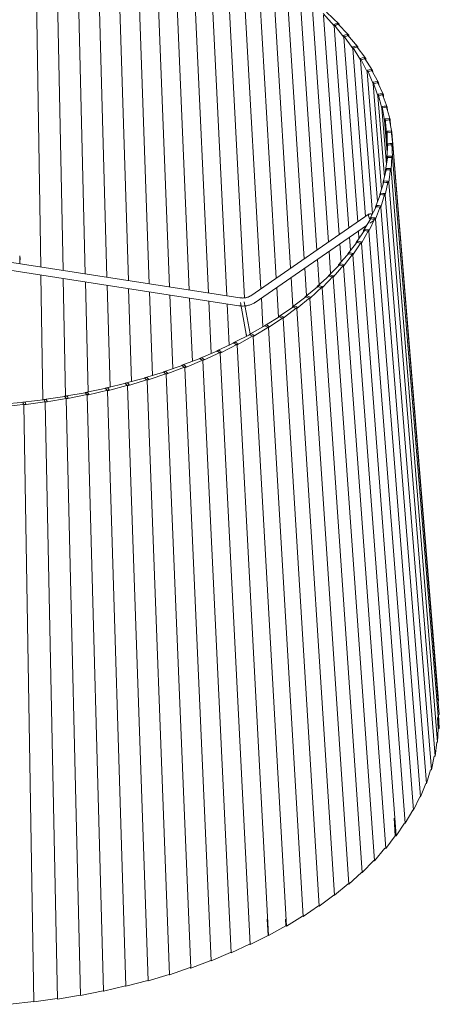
# Model space of a CAD drawing. Header units: millimetres. Extents: x 2216 to 4596, y 810 to 6843.
# Tile 4 of 9: x 2507 to 2717, y 4238 to 4731. Entities that reach past the tile are written whole.
import ezdxf

# ---------------------------------------------------------------- set-up
doc = ezdxf.new("R2010")
doc.units = ezdxf.units.MM
doc.layers.add('E-LITE-EQPM', color=7, linetype='Continuous', lineweight=20)

# ---------------------------------------------------------------- blocks, each defined once
blk = doc.blocks.new('68604_Lamp - 68604-45 SAMBA Black_yellow pendant lamp with plug _Plugged in Ceiling_-557170-00 Isometrico PDF')
at = {"layer": 'E-LITE-EQPM', "color": 251, "lineweight": 9, "true_color": 0x636466}
for p, q in [((2517.56, 4607.08), (2514.57, 4793.28)), ((2528.78, 4605.37), (2525.03, 4791.8)), ((2539.84, 4603.66), (2535.36, 4790.04)), ((2550.73, 4601.97), (2545.53, 4787.99)), ((2561.41, 4600.32), (2555.52, 4785.66)), ((2571.85, 4598.71), (2565.3, 4783.05)), ((2582.02, 4597.13), (2574.86, 4780.18)), ((2591.91, 4595.6), (2584.17, 4777.05)), ((2601.48, 4594.12), (2593.2, 4773.66)), ((2610.71, 4592.7), (2601.94, 4770.03)), ((2619.55, 4591.67), (2610.38, 4766.15)), ((2627.71, 4596.18), (2618.47, 4762.05)), ((2635.37, 4601.49), (2626.22, 4757.73)), ((2642.6, 4606.48), (2633.6, 4753.2)), ((2649.38, 4611.16), (2640.6, 4748.47)), ((2655.69, 4615.52), (2647.19, 4743.55)), ((2661.53, 4619.55), (2653.37, 4738.46)), ((2658.83, 4733.94), (2664.42, 4727.78)), ((2666.89, 4623.26), (2659.12, 4733.2)), ((2666.85, 4728.73), (2660.57, 4734.62)), ((2665.08, 4728.85), (2664.2, 4728.53)), ((2664.2, 4728.53), (2669.27, 4722.23)), ((2664.42, 4727.78), (2664.71, 4727.89)), ((2671.77, 4626.62), (2664.42, 4727.78)), ((2664.71, 4727.89), (2665.63, 4728.26)), ((2665.97, 4729.16), (2665.08, 4728.85)), ((2665.63, 4728.26), (2666.85, 4728.73)), ((2671.76, 4723.11), (2665.97, 4729.16)), ((2666.89, 4728.21), (2666.85, 4728.73)), ((2670.01, 4723.27), (2669.1, 4722.98)), ((2669.1, 4722.98), (2673.65, 4716.54)), ((2669.27, 4722.23), (2669.56, 4722.33)), ((2676.15, 4629.65), (2669.27, 4722.23)), ((2669.56, 4722.33), (2670.51, 4722.67)), ((2670.92, 4723.56), (2670.01, 4723.27)), ((2670.51, 4722.67), (2671.76, 4723.11)), ((2676.19, 4717.36), (2670.92, 4723.56)), ((2671.8, 4722.53), (2671.76, 4723.11)), ((2674.47, 4717.57), (2673.54, 4717.3)), ((2673.54, 4717.3), (2677.55, 4710.75)), ((2675.4, 4717.83), (2674.47, 4717.57)), ((2674.92, 4716.95), (2676.19, 4717.36)), ((2680.15, 4711.49), (2675.4, 4717.83)), ((2676.24, 4716.7), (2676.19, 4717.36)), ((2673.65, 4716.54), (2673.95, 4716.64)), ((2680.04, 4632.34), (2673.65, 4716.54)), ((2673.95, 4716.64), (2674.92, 4716.95)), ((2678.45, 4711.75), (2677.5, 4711.51)), ((2677.5, 4711.51), (2680.96, 4704.85)), ((2677.55, 4710.75), (2677.85, 4710.83)), ((2683.51, 4633.66), (2677.55, 4710.75)), ((2677.85, 4710.83), (2678.85, 4711.12)), ((2679.4, 4711.98), (2678.45, 4711.75)), ((2678.85, 4711.12), (2680.15, 4711.49)), ((2683.61, 4705.52), (2679.4, 4711.98)), ((2680.21, 4710.74), (2680.15, 4711.49)), ((2680.96, 4704.85), (2681.27, 4704.93)), ((2686.07, 4639.85), (2680.96, 4704.85)), ((2681.94, 4705.82), (2680.98, 4705.61)), ((2680.98, 4705.61), (2683.88, 4698.86)), ((2681.27, 4704.93), (2682.29, 4705.18)), ((2682.9, 4706.03), (2681.94, 4705.82)), ((2682.29, 4705.18), (2683.61, 4705.52)), ((2686.57, 4699.45), (2682.9, 4706.03)), ((2683.68, 4704.64), (2683.61, 4705.52)), ((2683.88, 4698.86), (2684.2, 4698.93)), ((2688.08, 4646.06), (2683.88, 4698.86)), ((2684.93, 4699.81), (2683.96, 4699.62)), ((2683.96, 4699.62), (2686.3, 4692.8)), ((2684.2, 4698.93), (2685.23, 4699.16)), ((2685.91, 4699.99), (2684.93, 4699.81)), ((2685.23, 4699.16), (2686.57, 4699.45)), ((2689.02, 4693.32), (2685.91, 4699.99)), ((2686.65, 4698.39), (2686.57, 4699.45)), ((2686.3, 4692.8), (2686.62, 4692.86)), ((2689.56, 4652.26), (2686.3, 4692.8)), ((2687.42, 4693.71), (2686.44, 4693.56)), ((2686.44, 4693.56), (2688.21, 4686.68)), ((2686.62, 4692.86), (2687.66, 4693.06)), ((2688.41, 4693.87), (2687.42, 4693.71)), ((2687.66, 4693.06), (2689.02, 4693.32)), ((2690.96, 4687.12), (2688.41, 4693.87)), ((2689.13, 4691.96), (2689.02, 4693.32)), ((2689.41, 4687.56), (2688.42, 4687.43)), ((2690.39, 4687.69), (2689.41, 4687.56)), ((2692.38, 4680.88), (2690.39, 4687.69)), ((2688.21, 4686.68), (2688.54, 4686.73)), ((2690.5, 4658.43), (2688.21, 4686.68)), ((2688.42, 4687.43), (2689.61, 4680.51)), ((2688.54, 4686.73), (2689.59, 4686.9)), ((2689.59, 4686.9), (2690.96, 4687.12)), ((2691.12, 4685.22), (2690.96, 4687.12)), ((2689.61, 4680.51), (2691, 4680.69)), ((2690.92, 4664.46), (2689.61, 4680.51)), ((2690.87, 4681.36), (2689.88, 4681.26)), ((2689.88, 4681.26), (2690.5, 4674.31)), ((2691.87, 4681.46), (2690.87, 4681.36)), ((2691, 4680.69), (2692.38, 4680.88)), ((2693.29, 4674.6), (2691.87, 4681.46)), ((2692.64, 4677.72), (2692.38, 4680.88)), ((2690.5, 4674.31), (2691.89, 4674.46)), ((2690.86, 4669.93), (2690.5, 4674.31)), ((2691.82, 4675.13), (2690.83, 4675.05)), ((2690.83, 4675.05), (2690.87, 4668.1)), ((2692.82, 4675.2), (2691.82, 4675.13)), ((2691.89, 4674.46), (2693.29, 4674.6)), ((2693.66, 4668.31), (2692.82, 4675.2)), ((2716.53, 4389.97), (2693.29, 4674.6)), ((2691.26, 4668.82), (2690.73, 4661.88)), ((2690.87, 4668.1), (2692.27, 4668.2)), ((2691.04, 4666.02), (2690.87, 4668.1)), ((2692.25, 4668.87), (2691.26, 4668.82)), ((2693.25, 4668.92), (2692.25, 4668.87)), ((2692.27, 4668.2), (2693.28, 4668.28)), ((2693.52, 4662.01), (2693.25, 4668.92)), ((2693.28, 4668.28), (2693.66, 4668.31)), ((2716.98, 4383.04), (2693.66, 4668.31)), ((2691.17, 4662.59), (2690.06, 4655.67)), ((2690.73, 4661.88), (2692.12, 4661.94)), ((2690.84, 4660.52), (2690.73, 4661.88)), ((2692.16, 4662.61), (2691.17, 4662.59)), ((2692.12, 4661.94), (2693.13, 4661.99)), ((2693.16, 4662.63), (2692.16, 4662.61)), ((2692.85, 4655.73), (2693.16, 4662.63)), ((2693.13, 4661.99), (2693.52, 4662.01)), ((2716.85, 4376.09), (2693.52, 4662.01)), ((2690.56, 4656.37), (2688.88, 4649.49)), ((2690.06, 4655.67), (2691.46, 4655.7)), ((2690.14, 4654.66), (2690.06, 4655.67)), ((2691.55, 4656.37), (2690.56, 4656.37)), ((2691.46, 4655.7), (2692.46, 4655.72)), ((2692.54, 4656.36), (2691.55, 4656.37)), ((2691.66, 4649.47), (2692.54, 4656.36)), ((2692.46, 4655.72), (2692.85, 4655.73)), ((2716.14, 4369.16), (2692.85, 4655.73)), ((2689.44, 4650.18), (2687.19, 4643.34)), ((2688.95, 4648.69), (2688.88, 4649.49)), ((2688.88, 4649.49), (2690.27, 4649.48)), ((2690.42, 4650.14), (2689.44, 4650.18)), ((2689.95, 4643.25), (2691.41, 4650.11)), ((2690.27, 4649.48), (2691.27, 4649.47)), ((2691.41, 4650.11), (2690.42, 4650.14)), ((2691.27, 4649.47), (2691.66, 4649.47)), ((2714.86, 4362.26), (2691.66, 4649.47)), ((2687.8, 4644.02), (2684.99, 4637.26)), ((2687.24, 4642.68), (2687.19, 4643.34)), ((2687.19, 4643.34), (2688.57, 4643.3)), ((2687.73, 4637.08), (2689.75, 4643.89)), ((2688.78, 4643.96), (2687.8, 4644.02)), ((2688.57, 4643.3), (2689.57, 4643.26)), ((2689.75, 4643.89), (2688.78, 4643.96)), ((2689.57, 4643.26), (2689.95, 4643.25)), ((2713, 4355.39), (2689.95, 4643.25)), ((2681.95, 4633.66), (2622.64, 4592.7)), ((2685.65, 4637.91), (2682.29, 4631.24)), ((2684.99, 4630.99), (2687.59, 4637.73)), ((2685.04, 4636.69), (2684.99, 4637.26)), ((2684.99, 4637.26), (2686.36, 4637.17)), ((2686.62, 4637.82), (2685.65, 4637.91)), ((2686.36, 4637.17), (2687.35, 4637.11)), ((2687.59, 4637.73), (2686.62, 4637.82)), ((2687.35, 4637.11), (2687.73, 4637.08)), ((2710.58, 4348.59), (2687.73, 4637.08)), ((2683, 4631.87), (2679.08, 4625.3)), ((2681.75, 4624.97), (2684.91, 4631.64)), ((2682.26, 4629.01), (2684.22, 4630.36)), ((2682.32, 4630.83), (2682.29, 4631.24)), ((2682.29, 4631.24), (2683.64, 4631.11)), ((2683.95, 4631.76), (2683, 4631.87)), ((2683.64, 4631.11), (2684.61, 4631.02)), ((2684.91, 4631.64), (2683.95, 4631.76)), ((2684.62, 4631.02), (2684.99, 4630.99)), ((2707.59, 4341.87), (2684.99, 4630.99)), ((2624.91, 4589.41), (2680.62, 4627.88)), ((2679.85, 4625.91), (2675.39, 4619.45)), ((2676.77, 4621.44), (2676.5, 4625.04)), ((2678.02, 4619.06), (2681.73, 4625.63)), ((2679.12, 4624.85), (2679.08, 4625.3)), ((2679.08, 4625.3), (2680.42, 4625.13)), ((2680.79, 4625.77), (2679.85, 4625.91)), ((2680.41, 4627.52), (2680.4, 4627.67)), ((2680.42, 4625.13), (2681.38, 4625.02)), ((2681.73, 4625.63), (2680.79, 4625.77)), ((2681.38, 4625.02), (2681.75, 4624.97)), ((2704.05, 4335.23), (2681.75, 4624.97)), ((2667.86, 4609.56), (2667.22, 4618.64)), ((2676.21, 4620.05), (2671.22, 4613.72)), ((2672.58, 4615.45), (2672.11, 4622.01)), ((2673.8, 4613.25), (2678.05, 4619.71)), ((2675.42, 4619.05), (2675.39, 4619.45)), ((2675.39, 4619.45), (2676.71, 4619.25)), ((2677.13, 4619.88), (2676.21, 4620.05)), ((2676.71, 4619.25), (2677.65, 4619.11)), ((2678.05, 4619.71), (2677.13, 4619.88)), ((2677.65, 4619.11), (2678.02, 4619.06)), ((2699.96, 4328.7), (2678.02, 4619.06)), ((2662.61, 4603.78), (2661.85, 4614.94)), ((2672.08, 4614.29), (2666.57, 4608.11)), ((2669.1, 4607.57), (2673.88, 4613.9)), ((2671.25, 4613.35), (2671.22, 4613.72)), ((2671.22, 4613.72), (2672.51, 4613.48)), ((2672.98, 4614.1), (2672.08, 4614.29)), ((2673.88, 4613.9), (2672.98, 4614.1)), ((2617.25, 4591.69), (2498.73, 4610.03)), ((2507.06, 4612.76), (2507.08, 4608.75)), ((2507.22, 4610.71), (2507.22, 4611.78)), ((2656.84, 4598.14), (2656, 4610.9)), ((2672.51, 4613.48), (2673.44, 4613.32)), ((2673.44, 4613.32), (2673.8, 4613.25)), ((2695.33, 4322.29), (2673.8, 4613.25)), ((2497.85, 4606.12), (2616.64, 4587.74)), ((2650.56, 4592.65), (2649.67, 4606.51)), ((2667.48, 4608.65), (2661.47, 4602.63)), ((2663.93, 4602.02), (2669.24, 4608.22)), ((2666.6, 4607.77), (2666.57, 4608.11)), ((2666.57, 4608.11), (2667.84, 4607.84)), ((2668.36, 4608.44), (2667.48, 4608.65)), ((2667.84, 4607.84), (2668.74, 4607.64)), ((2669.24, 4608.22), (2668.36, 4608.44)), ((2668.75, 4607.64), (2669.1, 4607.57)), ((2690.18, 4316.02), (2669.1, 4607.57)), ((2518.63, 4540.6), (2517.62, 4603.08)), ((2530.04, 4542.52), (2528.86, 4601.35)), ((2541.26, 4544.61), (2539.94, 4599.63)), ((2643.77, 4587.34), (2642.89, 4601.82)), ((2662.41, 4603.15), (2655.91, 4597.3)), ((2658.31, 4596.63), (2664.13, 4602.67)), ((2661.49, 4602.32), (2661.47, 4602.63)), ((2661.47, 4602.63), (2662.7, 4602.33)), ((2663.27, 4602.91), (2662.41, 4603.15)), ((2662.7, 4602.33), (2663.59, 4602.11)), ((2664.13, 4602.67), (2663.27, 4602.91)), ((2663.59, 4602.11), (2663.93, 4602.02)), ((2684.51, 4309.89), (2663.93, 4602.02)), ((2552.26, 4547.04), (2550.84, 4597.94)), ((2563.01, 4549.78), (2561.53, 4596.29)), ((2573.48, 4552.84), (2571.99, 4594.67)), ((2636.52, 4581.97), (2635.65, 4596.82)), ((2656.9, 4597.8), (2649.92, 4592.13)), ((2652.24, 4591.39), (2658.56, 4597.27)), ((2655.93, 4597.01), (2655.91, 4597.3)), ((2655.91, 4597.3), (2657.11, 4596.96)), ((2657.73, 4597.53), (2656.9, 4597.8)), ((2657.11, 4596.96), (2657.97, 4596.72)), ((2658.56, 4597.27), (2657.73, 4597.53)), ((2657.97, 4596.72), (2658.31, 4596.63)), ((2678.33, 4303.94), (2658.31, 4596.63)), ((2583.63, 4556.21), (2582.18, 4593.1)), ((2593.44, 4559.86), (2592.08, 4591.56)), ((2602.88, 4563.78), (2601.67, 4590.1)), ((2617.45, 4589.37), (2620.61, 4572.43)), ((2622.43, 4573.6), (2619.42, 4589.74)), ((2628.77, 4577.08), (2627.96, 4591.52)), ((2650.94, 4592.6), (2643.5, 4587.14)), ((2645.75, 4586.33), (2652.55, 4592.02)), ((2649.94, 4591.86), (2649.92, 4592.13)), ((2649.92, 4592.13), (2651.08, 4591.76)), ((2651.75, 4592.31), (2650.94, 4592.6)), ((2651.08, 4591.76), (2651.92, 4591.5)), ((2652.55, 4592.02), (2651.75, 4592.31)), ((2651.92, 4591.49), (2652.24, 4591.39)), ((2671.67, 4298.15), (2652.24, 4591.39)), ((2611.93, 4567.97), (2610.91, 4588.66)), ((2619.77, 4587.48), (2619.76, 4587.84)), ((2644.56, 4587.57), (2636.68, 4582.32)), ((2638.84, 4581.46), (2646.11, 4586.95)), ((2643.52, 4586.88), (2643.5, 4587.14)), ((2643.5, 4587.14), (2644.63, 4586.73)), ((2645.34, 4587.26), (2644.56, 4587.57)), ((2644.63, 4586.73), (2645.44, 4586.44)), ((2646.11, 4586.95), (2645.34, 4587.26)), ((2645.44, 4586.44), (2645.75, 4586.33)), ((2664.53, 4292.56), (2645.75, 4586.33)), ((2637.77, 4582.73), (2629.46, 4577.71)), ((2631.54, 4576.78), (2639.26, 4582.07)), ((2636.69, 4582.08), (2636.68, 4582.32)), ((2636.68, 4582.32), (2637.76, 4581.89)), ((2637.76, 4581.89), (2638.54, 4581.58)), ((2638.52, 4582.4), (2637.77, 4582.73)), ((2639.26, 4582.07), (2638.52, 4582.4)), ((2638.54, 4581.58), (2638.84, 4581.46)), ((2656.94, 4287.18), (2638.84, 4581.46)), ((2630.59, 4578.08), (2621.87, 4573.29)), ((2623.86, 4572.31), (2632.01, 4577.38)), ((2629.48, 4577.47), (2629.46, 4577.71)), ((2629.46, 4577.71), (2630.5, 4577.24)), ((2630.5, 4577.24), (2631.25, 4576.91)), ((2631.3, 4577.73), (2630.59, 4578.08)), ((2631.25, 4576.91), (2631.54, 4576.78)), ((2632.01, 4577.38), (2631.3, 4577.73)), ((2648.91, 4282.01), (2631.54, 4576.78)), ((2615.1, 4569.41), (2605.63, 4565.12)), ((2623.02, 4573.64), (2613.92, 4569.09)), ((2615.74, 4569.02), (2615.1, 4569.41)), ((2615.81, 4568.06), (2624.37, 4572.9)), ((2620.57, 4572.41), (2620.52, 4573.3)), ((2621.88, 4573.07), (2621.87, 4573.29)), ((2621.87, 4573.29), (2622.86, 4572.8)), ((2622.86, 4572.8), (2623.58, 4572.45)), ((2623.7, 4573.27), (2623.02, 4573.64)), ((2623.58, 4572.45), (2623.86, 4572.31)), ((2624.37, 4572.9), (2623.7, 4573.27)), ((2640.46, 4277.07), (2623.86, 4572.31)), ((2606.83, 4565.4), (2597.02, 4561.38)), ((2598.71, 4560.25), (2608.04, 4564.59)), ((2605.64, 4564.91), (2605.63, 4565.12)), ((2605.63, 4565.12), (2606.53, 4564.58)), ((2606.53, 4564.58), (2607.17, 4564.19)), ((2607.43, 4565), (2606.83, 4565.4)), ((2607.42, 4564.04), (2616.38, 4568.63)), ((2608.04, 4564.59), (2607.43, 4565)), ((2613.93, 4568.88), (2613.92, 4569.09)), ((2613.92, 4569.09), (2614.87, 4568.58)), ((2614.87, 4568.58), (2615.55, 4568.2)), ((2615.55, 4568.2), (2615.81, 4568.06)), ((2616.38, 4568.63), (2615.74, 4569.02)), ((2631.61, 4272.37), (2615.81, 4568.06)), ((2598.24, 4561.63), (2588.11, 4557.89)), ((2589.69, 4556.71), (2599.37, 4560.79)), ((2597.03, 4561.18), (2597.02, 4561.38)), ((2597.02, 4561.38), (2597.86, 4560.82)), ((2597.86, 4560.82), (2598.47, 4560.41)), ((2598.81, 4561.21), (2598.24, 4561.63)), ((2598.47, 4560.41), (2598.71, 4560.25)), ((2612.78, 4263.73), (2598.71, 4560.25)), ((2599.37, 4560.79), (2598.81, 4561.21)), ((2607.17, 4564.19), (2607.42, 4564.04)), ((2622.37, 4267.92), (2607.42, 4564.04)), ((2580.17, 4554.82), (2569.47, 4551.66)), ((2589.35, 4558.1), (2578.92, 4554.65)), ((2578.93, 4554.45), (2578.92, 4554.65)), ((2578.92, 4554.65), (2579.65, 4554.03)), ((2580.65, 4554.37), (2580.17, 4554.82)), ((2580.38, 4553.42), (2590.39, 4557.23)), ((2588.12, 4557.69), (2588.11, 4557.89)), ((2588.11, 4557.89), (2588.9, 4557.3)), ((2588.9, 4557.3), (2589.46, 4556.87)), ((2589.87, 4557.66), (2589.35, 4558.1)), ((2589.47, 4556.87), (2589.69, 4556.71)), ((2602.85, 4259.81), (2589.69, 4556.71)), ((2590.39, 4557.23), (2589.87, 4557.66)), ((2570.73, 4551.8), (2559.78, 4548.94)), ((2561.01, 4547.64), (2571.61, 4550.88)), ((2569.47, 4551.47), (2569.47, 4551.66)), ((2569.47, 4551.66), (2570.14, 4551.03)), ((2570.14, 4551.03), (2570.63, 4550.58)), ((2570.63, 4550.57), (2570.81, 4550.4)), ((2571.17, 4551.34), (2570.73, 4551.8)), ((2570.81, 4550.4), (2581.13, 4553.92)), ((2582.07, 4252.82), (2570.81, 4550.4)), ((2571.61, 4550.88), (2571.17, 4551.34)), ((2579.65, 4554.03), (2580.18, 4553.59)), ((2580.18, 4553.59), (2580.38, 4553.42)), ((2592.61, 4256.17), (2580.38, 4553.42)), ((2581.13, 4553.92), (2580.65, 4554.37)), ((2551.15, 4546.56), (2539.78, 4544.32)), ((2540.76, 4542.96), (2551.86, 4545.59)), ((2561.05, 4549.05), (2549.88, 4546.49)), ((2549.88, 4546.31), (2549.88, 4546.49)), ((2549.88, 4546.49), (2550.43, 4545.83)), ((2550.43, 4545.83), (2550.83, 4545.35)), ((2550.83, 4545.35), (2550.98, 4545.16)), ((2550.98, 4545.16), (2561.84, 4548.1)), ((2560.23, 4247.02), (2550.98, 4545.16)), ((2551.5, 4546.08), (2551.15, 4546.56)), ((2551.86, 4545.59), (2551.5, 4546.08)), ((2559.78, 4548.76), (2559.78, 4548.94)), ((2559.78, 4548.94), (2560.39, 4548.29)), ((2560.39, 4548.29), (2560.84, 4547.82)), ((2560.84, 4547.82), (2561.01, 4547.64)), ((2571.27, 4249.77), (2561.01, 4547.64)), ((2561.45, 4548.57), (2561.05, 4549.05)), ((2561.84, 4548.1), (2561.45, 4548.57)), ((2520.38, 4540.79), (2508.58, 4539.52)), ((2509.17, 4538.09), (2520.81, 4539.78)), ((2530.8, 4542.43), (2519.11, 4540.83)), ((2519.11, 4540.66), (2519.11, 4540.83)), ((2519.11, 4540.83), (2519.47, 4540.13)), ((2519.47, 4540.13), (2519.73, 4539.62)), ((2519.83, 4539.42), (2531.32, 4541.43)), ((2520.6, 4540.28), (2520.38, 4540.79)), ((2520.81, 4539.78), (2520.6, 4540.28)), ((2541.06, 4544.36), (2529.52, 4542.43)), ((2529.52, 4542.26), (2529.52, 4542.43)), ((2529.52, 4542.43), (2529.94, 4541.74)), ((2529.94, 4541.74), (2530.25, 4541.24)), ((2530.25, 4541.24), (2530.37, 4541.05)), ((2530.37, 4541.05), (2541.67, 4543.37)), ((2537.52, 4242.45), (2530.37, 4541.05)), ((2531.06, 4541.93), (2530.8, 4542.43)), ((2531.32, 4541.43), (2531.06, 4541.93)), ((2539.79, 4544.14), (2539.78, 4544.32)), ((2539.78, 4544.32), (2540.27, 4543.64)), ((2540.27, 4543.64), (2540.62, 4543.15)), ((2540.63, 4543.15), (2540.76, 4542.96)), ((2548.97, 4244.58), (2540.76, 4542.96)), ((2541.37, 4543.86), (2541.06, 4544.36)), ((2541.67, 4543.37), (2541.37, 4543.86)), ((2509.85, 4539.45), (2497.95, 4538.5)), ((2498.41, 4537.06), (2510.18, 4538.42)), ((2508.58, 4539.34), (2508.58, 4539.52)), ((2508.58, 4539.52), (2508.87, 4538.8)), ((2508.87, 4538.8), (2509.09, 4538.29)), ((2509.09, 4538.29), (2509.17, 4538.09)), ((2514.16, 4239.16), (2509.17, 4538.09)), ((2510.01, 4538.93), (2509.85, 4539.45)), ((2510.18, 4538.42), (2510.01, 4538.93)), ((2519.73, 4539.62), (2519.83, 4539.42)), ((2525.91, 4240.64), (2519.83, 4539.42)), ((2716.53, 4389.97), (2716.42, 4389.96)), ((2716.98, 4383.04), (2716.58, 4383)), ((2716.58, 4383), (2716.85, 4376.09)), ((2716.45, 4376.07), (2716, 4381.62)), ((2716.45, 4376.07), (2716.14, 4369.16)), ((2716.85, 4376.09), (2716.45, 4376.07)), ((2715.74, 4369.15), (2714.86, 4362.26)), ((2716.14, 4369.16), (2715.75, 4369.15)), ((2714.46, 4362.25), (2713, 4355.39)), ((2714.86, 4362.26), (2714.46, 4362.26)), ((2712.61, 4355.4), (2710.58, 4348.59)), ((2713, 4355.39), (2712.61, 4355.41)), ((2710.19, 4348.61), (2707.59, 4341.87)), ((2710.58, 4348.59), (2710.19, 4348.62)), ((2707.21, 4341.9), (2704.05, 4335.23)), ((2707.59, 4341.87), (2707.21, 4341.9)), ((2703.67, 4335.27), (2699.96, 4328.7)), ((2704.05, 4335.23), (2703.67, 4335.28)), ((2694.96, 4322.35), (2694.33, 4331.15)), ((2699.58, 4328.75), (2695.33, 4322.29)), ((2699.96, 4328.7), (2699.59, 4328.76)), ((2694.96, 4322.35), (2690.18, 4316.02)), ((2695.33, 4322.29), (2694.96, 4322.36)), ((2689.81, 4316.09), (2684.51, 4309.89)), ((2690.18, 4316.02), (2689.82, 4316.1)), ((2684.15, 4309.98), (2678.33, 4303.94)), ((2684.51, 4309.89), (2684.15, 4309.98)), ((2677.98, 4304.03), (2671.67, 4298.15)), ((2678.33, 4303.94), (2677.99, 4304.03)), ((2671.33, 4298.26), (2664.53, 4292.56)), ((2671.67, 4298.15), (2671.34, 4298.26)), ((2664.21, 4292.68), (2656.94, 4287.18)), ((2664.53, 4292.56), (2664.21, 4292.68)), ((2656.63, 4287.3), (2648.91, 4282.01)), ((2656.94, 4287.18), (2656.63, 4287.3)), ((2631.33, 4272.51), (2630.92, 4280.68)), ((2640.17, 4277.21), (2639.98, 4280.68)), ((2648.61, 4282.14), (2640.46, 4277.07)), ((2648.91, 4282.01), (2648.61, 4282.14)), ((2640.17, 4277.21), (2631.61, 4272.37)), ((2640.46, 4277.07), (2640.17, 4277.21)), ((2631.33, 4272.51), (2622.37, 4267.92)), ((2631.61, 4272.37), (2631.34, 4272.52)), ((2612.53, 4263.89), (2602.85, 4259.81)), ((2612.78, 4263.73), (2612.54, 4263.89)), ((2622.11, 4268.07), (2612.78, 4263.73)), ((2622.37, 4267.92), (2622.12, 4268.07)), ((2602.62, 4259.98), (2592.61, 4256.17)), ((2602.85, 4259.81), (2602.62, 4259.98)), ((2592.39, 4256.35), (2582.07, 4252.82)), ((2592.61, 4256.17), (2592.4, 4256.35)), ((2571.09, 4249.95), (2560.23, 4247.02)), ((2571.27, 4249.77), (2571.09, 4249.96)), ((2581.87, 4253), (2571.27, 4249.77)), ((2582.07, 4252.82), (2581.88, 4253)), ((2548.82, 4244.77), (2537.52, 4242.45)), ((2548.97, 4244.58), (2548.83, 4244.77)), ((2560.06, 4247.21), (2548.97, 4244.58)), ((2560.23, 4247.02), (2560.07, 4247.21)), ((2514.06, 4239.36), (2502.3, 4238)), ((2514.16, 4239.16), (2514.07, 4239.36)), ((2525.79, 4240.84), (2514.16, 4239.16)), ((2525.91, 4240.64), (2525.8, 4240.84)), ((2537.39, 4242.65), (2525.91, 4240.64)), ((2537.52, 4242.45), (2537.4, 4242.65))]:
    blk.add_line(p, q, dxfattribs=at)
for points in [[(2683.35, 4633.35, 0), (2683.23, 4633.44, 0), (2682.85, 4633.66, 0), (2682.49, 4633.77, 0), (2682.16, 4633.75, 0), (2681.9, 4633.62, 0), (2681.72, 4633.38, 0), (2681.63, 4633.04, 0), (2681.64, 4632.64, 0), (2681.75, 4632.19, 0), (2681.95, 4631.73, 0), (2682.23, 4631.29, 0)], [(2616.64, 4587.74, 0), (2617.09, 4587.68, 0), (2617.55, 4587.63, 0), (2618, 4587.6, 0), (2618.45, 4587.58, 0), (2618.9, 4587.58, 0), (2619.35, 4587.6, 0), (2619.79, 4587.63, 0), (2620.23, 4587.68, 0), (2620.67, 4587.74, 0), (2621.11, 4587.82, 0), (2621.53, 4587.92, 0), (2621.96, 4588.03, 0), (2622.37, 4588.16, 0), (2622.78, 4588.3, 0), (2623.18, 4588.46, 0), (2623.57, 4588.63, 0), (2623.96, 4588.83, 0), (2624.33, 4589.03, 0), (2624.69, 4589.26, 0), (2624.91, 4589.41, 0)], [(2622.64, 4592.7, 0), (2622.44, 4592.57, 0), (2622.23, 4592.44, 0), (2622, 4592.32, 0), (2621.77, 4592.21, 0), (2621.53, 4592.11, 0), (2621.28, 4592.01, 0), (2621.03, 4591.92, 0), (2620.76, 4591.85, 0), (2620.49, 4591.78, 0), (2620.21, 4591.72, 0), (2619.92, 4591.67, 0), (2619.63, 4591.63, 0), (2619.33, 4591.61, 0), (2619.03, 4591.59, 0), (2618.72, 4591.58, 0), (2618.41, 4591.59, 0), (2618.09, 4591.6, 0), (2617.78, 4591.63, 0), (2617.46, 4591.67, 0), (2617.25, 4591.69, 0)]]:
    blk.add_polyline3d(points, dxfattribs=at)

msp = doc.modelspace()

# ---------------------------------------------------------------- block references
at = {"layer": 'E-LITE-EQPM', "color": 254, "lineweight": 9, "true_color": 0xd4d4d4}
msp.add_blockref('68604_Lamp - 68604-45 SAMBA Black_yellow pendant lamp with plug _Plugged in Ceiling_-557170-00 Isometrico PDF', (0, 0), dxfattribs=at)

doc.saveas('drawing.dxf')
